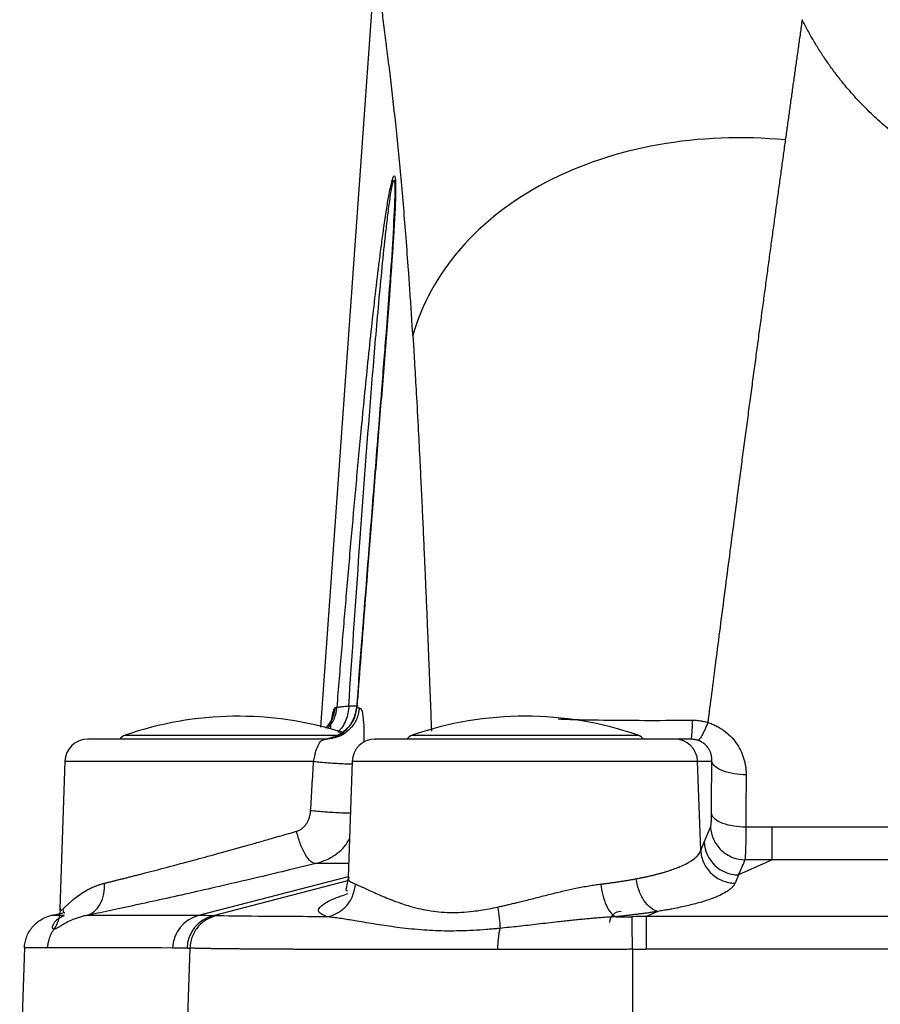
# Model space of a CAD drawing. Header units: millimetres. Extents: x 3 to 2091, y -59 to 1557.
# Tile 4 of 71: x 361 to 435, y 821 to 907. Entities that reach past the tile are written whole.
import ezdxf

# ---------------------------------------------------------------- set-up
doc = ezdxf.new("R2010")
doc.units = ezdxf.units.MM

msp = doc.modelspace()

# ---------------------------------------------------------------- linework, layer by layer
at = {"color": 7, "linetype": 'Continuous', "lineweight": 25}
for p, q in [((391.619, 913.934), (386.748, 845.55)), ((387.815, 844.581), (387.003, 844.482)), ((387.802, 844.619), (387.184, 844.513)), ((387.231, 844.528), (387.849, 844.713)), ((387.007, 844.456), (387.184, 844.513)), ((418.986, 844.513), (417.582, 844.513)), ((364.496, 842.586), (364.048, 829.777)), ((389.495, 842.583), (389.143, 832.488)), ((419.843, 834.817), (419.573, 842.583)), ((420.808, 842.583), (419.573, 842.583)), ((420.143, 835.532), (420.698, 836.856)), ((423.772, 836.887), (426.061, 836.889)), ((426.061, 834.017), (426.061, 836.889)), ((426.061, 836.889), (475.065, 836.889)), ((419.843, 834.817), (420.143, 835.532)), ((426.061, 834.017), (423.13, 832.691)), ((475.065, 834.017), (426.061, 834.017)), ((423.13, 832.691), (422.83, 831.976)), ((363.284, 829.156), (364.454, 829.432)), ((364.048, 829.777), (364.042, 829.595)), ((416.12, 829.519), (415.106, 829.06)), ((415.106, 829.06), (415.106, 826.219)), ((486.02, 829.06), (415.106, 829.06)), ((360.976, 826.343), (360.563, 814.513)), ((375.377, 826.314), (374.976, 814.513)), ((413.897, 826.216), (413.897, 814.513)), ((486.02, 826.219), (415.106, 826.219))]:
    msp.add_line(p, q, dxfattribs=at)
at = {"color": 8, "linetype": 'Continuous', "lineweight": 25}
for p, q in [((389.208, 847.409), (390.03, 847.409)), ((389.93, 847.289), (389.909, 847.26)), ((369.735, 844.858), (388.376, 844.858)), ((388.654, 845.122), (388.262, 845.122)), ((394.735, 844.858), (414.39, 844.858)), ((419.573, 842.583), (389.495, 842.583)), ((389.075, 835.515), (389.259, 835.82)), ((386.351, 833.683), (383.946, 833.102)), ((389.185, 833.691), (386.351, 833.683)), ((389.144, 832.527), (376.132, 829.148)), ((389.1, 832.17), (377.402, 829.141)), ((364.098, 829.776), (364.103, 829.603))]:
    msp.add_line(p, q, dxfattribs=at)
at = {"color": 7, "linetype": 'Continuous', "lineweight": 25}
for centre, radius, start, end in [((379.563, 816.513), 30, 72.48409, 109.12233), ((404.563, 816.513), 30, 70.87767, 109.12233), ((370.063, 843.913), 1, 109.12233, 142.45694), ((395.063, 843.913), 1, 109.12233, 142.45694), ((414.063, 843.913), 1, 37.73087, 70.87767), ((366.494, 842.513), 2, 90, 177.52596), ((391.494, 842.513), 2, 90, 178), ((417.578, 842.517), 1.996, 1.88601, 89.89567), ((423.162, 835.716), 3.025, 183.47836, 269.38494), ((376.85, 826.253), 2.982, 103.92779, 178.518), ((378.112, 826.244), 2.983, 103.76146, 178.5266), ((412.913, 828.513), 1, 90, 178)]:
    msp.add_arc(centre, radius, start, end, dxfattribs=at)
for points, knots in [([(394.789, 879.66), (394.767, 879.999), (394.725, 880.673), (394.661, 881.664), (394.597, 882.629), (394.534, 883.567), (394.471, 884.48), (394.362, 886.028), (394.204, 888.144), (393.99, 890.812), (393.768, 893.351), (393.458, 896.624), (393.051, 900.425), (392.634, 903.837), (392.319, 906.305), (392.104, 908.031), (391.918, 909.651), (391.79, 910.99), (391.712, 912.105), (391.669, 913.036), (391.666, 913.646), (391.665, 913.956)], [0, 0, 0, 0, 0.021819, 0.043242, 0.06427, 0.084904, 0.105147, 0.125001, 0.188782, 0.250003, 0.313765, 0.375003, 0.499987, 0.624969, 0.687273, 0.749968, 0.812097, 0.874967, 0.915249, 0.956953, 1, 1, 1, 1]), ([(428.672, 907.17), (428.617, 906.783), (428.508, 906.012), (428.345, 904.849), (428.182, 903.687), (428.019, 902.523), (427.857, 901.359), (427.694, 900.195), (427.532, 899.03), (427.371, 897.865), (427.263, 897.086), (427.209, 896.698)], [0, 0, 0, 0, 0.113231, 0.225931, 0.338102, 0.449743, 0.560854, 0.671435, 0.781487, 0.891008, 1, 1, 1, 1]), ([(450.563, 892.138), (450.432, 892.139), (450.172, 892.14), (449.781, 892.152), (449.39, 892.172), (449, 892.198), (448.611, 892.232), (448.223, 892.274), (447.835, 892.322), (447.195, 892.415), (446.304, 892.58), (445.184, 892.853), (444.083, 893.185), (442.185, 893.867), (439.628, 895.122), (437.193, 896.799), (435.43, 898.277), (434.207, 899.438), (433.064, 900.655), (432.137, 901.76), (431.38, 902.747), (430.773, 903.598), (430.198, 904.466), (429.656, 905.351), (429.142, 906.253), (428.829, 906.863), (428.672, 907.17)], [0, 0, 0, 0, 0.012501, 0.02499, 0.037475, 0.049962, 0.06246, 0.074976, 0.087517, 0.100091, 0.137287, 0.175147, 0.212402, 0.25021, 0.375129, 0.500065, 0.561615, 0.625077, 0.686831, 0.750062, 0.790864, 0.831953, 0.87337, 0.915157, 0.957354, 1, 1, 1, 1]), ([(427.209, 896.698), (427.15, 896.269), (427.031, 895.408), (426.851, 894.101), (426.668, 892.774), (426.483, 891.426), (426.296, 890.058), (426.106, 888.668), (425.913, 887.257), (425.718, 885.825), (425.521, 884.372), (425.321, 882.897), (425.118, 881.4), (424.913, 879.881), (424.706, 878.341), (424.496, 876.778), (424.283, 875.193), (424.068, 873.585), (423.851, 871.955), (423.631, 870.303), (423.259, 867.501), (422.696, 863.24), (422.068, 858.433), (421.536, 854.333), (421.151, 851.346), (420.796, 848.582), (420.569, 846.808), (420.46, 845.961)], [0, 0, 0, 0, 0.0274697, 0.0552289, 0.0832777, 0.1116159, 0.1402437, 0.169161, 0.1983678, 0.2278642, 0.2576501, 0.2877256, 0.3180906, 0.3487451, 0.3796892, 0.4109228, 0.442446, 0.4742587, 0.506361, 0.5387529, 0.5714343, 0.6703216, 0.7857137, 0.8460274, 0.9018464, 0.9531706, 1, 1, 1, 1]), ([(388.192, 847.282), (388.26, 848.116), (388.395, 849.764), (388.596, 852.204), (388.795, 854.582), (389.068, 857.803), (389.412, 861.783), (389.843, 866.591), (390.322, 871.74), (390.778, 876.367), (391.198, 880.339), (391.528, 883.304), (391.819, 885.74), (392.069, 887.68), (392.271, 889.155), (392.476, 890.545), (392.666, 891.69), (392.82, 892.497), (392.946, 893.061), (393.053, 893.425), (393.124, 893.552), (393.161, 893.578), (393.204, 893.567), (393.25, 893.419), (393.282, 893.018), (393.289, 892.413), (393.274, 891.678), (393.243, 890.843), (393.199, 889.932), (393.137, 888.836), (393.055, 887.532), (392.958, 886.119), (392.851, 884.632), (392.706, 882.681), (392.515, 880.196), (392.28, 877.231), (392.043, 874.256), (391.714, 870.171), (391.314, 865.182), (390.889, 859.844), (390.53, 855.274), (390.217, 851.265), (390.011, 848.594), (389.909, 847.26)], [0, 0, 0, 0, 0.025954, 0.051273, 0.075955, 0.100003, 0.151601, 0.200006, 0.250006, 0.312506, 0.34497, 0.375006, 0.406255, 0.422547, 0.437505, 0.454381, 0.468748, 0.477171, 0.484372, 0.492164, 0.496089, 0.498084, 0.500019, 0.505977, 0.512874, 0.521204, 0.531246, 0.540356, 0.550762, 0.562495, 0.577077, 0.593744, 0.60844, 0.624995, 0.656243, 0.687495, 0.718745, 0.749996, 0.815825, 0.874997, 0.91679, 0.958458, 1, 1, 1, 1]), ([(389.208, 847.409), (389.485, 851.631), (389.77, 855.851), (390.364, 864.282), (390.672, 868.494), (391.166, 874.792), (391.336, 876.888), (391.604, 880.021), (391.695, 881.064), (391.883, 883.143), (391.98, 884.179), (392.181, 886.24), (392.286, 887.265), (392.451, 888.781), (392.508, 889.283), (392.625, 890.272), (392.686, 890.76), (392.782, 891.465), (392.815, 891.696), (392.882, 892.14), (392.917, 892.353), (392.97, 892.645), (392.988, 892.736), (393.025, 892.903), (393.043, 892.979), (393.079, 893.099), (393.096, 893.144), (393.128, 893.192), (393.143, 893.195), (393.168, 893.154), (393.178, 893.112), (393.193, 893), (393.199, 892.929), (393.212, 892.69), (393.215, 892.499), (393.214, 892.091), (393.211, 891.874), (393.2, 891.426), (393.193, 891.196), (393.185, 890.962)], [0, 0, 0, 0, 0.25, 0.25, 0.5, 0.5, 0.625, 0.625, 0.6875, 0.6875, 0.75, 0.75, 0.8125, 0.8125, 0.84375, 0.84375, 0.875, 0.875, 0.890625, 0.890625, 0.90625, 0.90625, 0.914063, 0.914063, 0.921875, 0.921875, 0.929688, 0.929688, 0.9375, 0.9375, 0.945313, 0.945313, 0.953125, 0.953125, 0.96875, 0.96875, 0.984375, 0.984375, 1, 1, 1, 1]), ([(393.186, 890.996), (393.123, 889.736), (392.999, 887.255), (392.719, 883.479), (392.476, 880.267), (392.258, 877.496), (392.036, 874.689), (391.776, 871.425), (391.493, 867.88), (391.215, 864.392), (390.946, 861.002), (390.649, 857.239), (390.288, 852.618), (390.022, 849.147), (389.874, 847.216)], [0, 0, 0, 0, 0.093831, 0.184769, 0.260341, 0.314822, 0.375051, 0.452013, 0.536672, 0.615469, 0.688271, 0.766163, 0.869917, 1, 1, 1, 1]), ([(387.231, 844.528), (387.553, 844.56), (387.888, 844.648), (388.524, 844.948), (388.824, 845.161), (389.325, 845.68), (389.526, 845.984), (389.805, 846.618), (389.883, 846.947), (389.909, 847.26)], [0, 0, 0, 0, 0.25, 0.25, 0.5, 0.5, 0.75, 0.75, 1, 1, 1, 1]), ([(389.879, 847.287), (389.806, 846.903), (389.689, 846.28), (389.156, 845.493), (388.57, 845.005), (388.095, 844.731), (387.871, 844.683), (387.856, 844.679)], [0, 0, 0, 0, 0.332459, 0.539247, 0.802631, 0.987406, 1, 1, 1, 1]), ([(388.192, 847.282), (388.199, 847.285), (388.213, 847.29), (388.248, 847.298), (388.293, 847.307), (388.351, 847.317), (388.422, 847.327), (388.514, 847.339), (388.633, 847.353), (388.789, 847.37), (388.979, 847.388), (389.13, 847.402), (389.208, 847.409)], [0, 0, 0, 0, 0.078753, 0.159404, 0.241893, 0.32615, 0.412093, 0.499627, 0.611519, 0.732489, 0.862156, 1, 1, 1, 1]), ([(389.208, 847.409), (389.197, 847.003), (389.116, 846.569), (388.874, 845.964), (388.774, 845.771), (388.54, 845.419), (388.406, 845.259), (388.262, 845.122)], [0, 0, 0, 0, 0.5, 0.5, 0.75, 0.75, 1, 1, 1, 1]), ([(418.986, 844.513), (419.002, 844.513), (419.018, 844.548), (419.051, 844.697), (419.067, 844.811), (419.096, 845.11), (419.11, 845.294), (419.132, 845.706), (419.142, 845.934), (419.149, 846.169)], [0, 0, 0, 0, 0.25, 0.25, 0.5, 0.5, 0.75, 0.75, 1, 1, 1, 1]), ([(419.149, 846.169), (419.213, 846.169), (419.341, 846.168), (419.532, 846.156), (419.721, 846.135), (419.909, 846.105), (420.095, 846.066), (420.279, 846.019), (420.4, 845.981), (420.46, 845.961)], [0, 0, 0, 0, 0.143572, 0.286378, 0.428733, 0.570954, 0.713362, 0.856272, 1, 1, 1, 1]), ([(420.46, 845.961), (420.374, 845.738), (420.283, 845.522), (420.106, 845.134), (420.019, 844.961), (419.86, 844.684), (419.787, 844.58), (419.664, 844.447), (419.613, 844.418), (419.575, 844.423)], [0, 0, 0, 0, 0.25, 0.25, 0.5, 0.5, 0.75, 0.75, 1, 1, 1, 1]), ([(420.46, 845.961), (420.523, 845.941), (420.648, 845.901), (420.832, 845.832), (421.013, 845.755), (421.19, 845.671), (421.364, 845.579), (421.534, 845.48), (421.701, 845.374), (422.02, 845.152), (422.461, 844.774), (422.946, 844.193), (423.329, 843.549), (423.555, 842.976), (423.682, 842.502), (423.749, 842.142), (423.79, 841.779), (423.793, 841.535), (423.795, 841.413)], [0, 0, 0, 0, 0.030938, 0.061845, 0.092783, 0.123814, 0.154998, 0.186397, 0.21807, 0.250073, 0.374213, 0.499992, 0.623904, 0.749859, 0.812477, 0.874835, 0.937241, 1, 1, 1, 1]), ([(387.184, 844.513), (386.248, 844.513), (384.32, 844.513), (380.912, 844.513), (377.364, 844.513), (374.004, 844.513), (371.14, 844.513), (368.829, 844.513), (367.24, 844.513), (366.459, 844.513), (366.574, 844.513), (366.604, 844.513)], [0, 0, 0, 0, 0.114598, 0.23608, 0.360551, 0.48351, 0.600767, 0.713482, 0.833049, 0.957011, 1, 1, 1, 1]), ([(417.582, 844.513), (417.436, 844.513), (417.137, 844.513), (415.851, 844.513), (413.977, 844.513), (411.595, 844.513), (408.914, 844.513), (406.036, 844.513), (403.04, 844.513), (400.052, 844.513), (397.31, 844.513), (395.019, 844.513), (393.228, 844.513), (392.037, 844.513), (391.464, 844.513), (391.553, 844.513), (391.575, 844.513)], [0, 0, 0, 0, 0.072607, 0.148502, 0.225797, 0.302385, 0.376273, 0.447968, 0.522958, 0.600016, 0.677074, 0.752063, 0.823759, 0.897647, 0.974235, 1, 1, 1, 1]), ([(419.575, 844.423), (419.537, 844.434), (419.461, 844.457), (419.345, 844.482), (419.226, 844.5), (419.107, 844.511), (419.026, 844.513), (418.986, 844.513)], [0, 0, 0, 0, 0.200969, 0.401046, 0.600637, 0.800152, 1, 1, 1, 1]), ([(420.808, 842.583), (420.81, 842.632), (420.814, 842.725), (420.808, 842.861), (420.795, 842.985), (420.765, 843.155), (420.704, 843.365), (420.585, 843.622), (420.424, 843.861), (420.238, 844.053), (420.061, 844.189), (419.907, 844.284), (419.746, 844.363), (419.631, 844.404), (419.575, 844.423)], [0, 0, 0, 0, 0.070486, 0.135612, 0.195383, 0.249806, 0.382452, 0.499622, 0.632067, 0.749606, 0.816908, 0.880718, 0.941551, 1, 1, 1, 1]), ([(385.888, 838.278), (385.931, 838.996), (386.018, 840.431), (386.106, 841.866), (386.15, 842.583)], [0, 0, 0, 0, 0.500065, 1, 1, 1, 1]), ([(420.785, 838.005), (420.786, 838.388), (420.79, 839.154), (420.795, 840.3), (420.801, 841.443), (420.806, 842.203), (420.808, 842.583)], [0, 0, 0, 0, 0.2500535, 0.5000675, 0.7500477, 1, 1, 1, 1]), ([(423.795, 841.413), (423.458, 841.415), (423.098, 841.441), (422.399, 841.555), (422.061, 841.643), (421.489, 841.867), (421.256, 842.003), (420.931, 842.29), (420.839, 842.441), (420.808, 842.583)], [0, 0, 0, 0, 0.25, 0.25, 0.5, 0.5, 0.75, 0.75, 1, 1, 1, 1]), ([(423.795, 841.413), (423.792, 841.037), (423.788, 840.286), (423.782, 839.155), (423.776, 838.022), (423.773, 837.265), (423.772, 836.887)], [0, 0, 0, 0, 0.25004, 0.500054, 0.75004, 1, 1, 1, 1]), ([(384.669, 836.498), (384.703, 836.509), (384.773, 836.531), (384.875, 836.575), (384.973, 836.627), (385.069, 836.687), (385.205, 836.788), (385.371, 836.945), (385.544, 837.172), (385.684, 837.426), (385.788, 837.698), (385.86, 837.984), (385.879, 838.18), (385.888, 838.278)], [0, 0, 0, 0, 0.049078, 0.098342, 0.148072, 0.198541, 0.250011, 0.373946, 0.500224, 0.624143, 0.750054, 0.874869, 1, 1, 1, 1]), ([(420.698, 836.856), (420.702, 836.864), (420.708, 836.88), (420.717, 836.914), (420.725, 836.954), (420.736, 837.017), (420.748, 837.111), (420.761, 837.249), (420.771, 837.409), (420.778, 837.591), (420.783, 837.789), (420.784, 837.933), (420.785, 838.005)], [0, 0, 0, 0, 0.062373, 0.124689, 0.187173, 0.250048, 0.375297, 0.50006, 0.62458, 0.750103, 0.875304, 1, 1, 1, 1]), ([(420.785, 838.005), (420.816, 837.868), (420.908, 837.724), (421.233, 837.449), (421.466, 837.319), (422.038, 837.105), (422.376, 837.021), (423.075, 836.913), (423.435, 836.888), (423.772, 836.887)], [0, 0, 0, 0, 0.25, 0.25, 0.5, 0.5, 0.75, 0.75, 1, 1, 1, 1]), ([(420.698, 836.856), (420.716, 836.517), (420.796, 836.156), (421.106, 835.461), (421.338, 835.129), (421.917, 834.579), (422.262, 834.364), (422.978, 834.084), (423.348, 834.019), (423.692, 834.015)], [0, 0, 0, 0, 0.25, 0.25, 0.5, 0.5, 0.75, 0.75, 1, 1, 1, 1]), ([(423.772, 836.887), (423.772, 836.822), (423.772, 836.692), (423.771, 836.501), (423.77, 836.314), (423.769, 836.131), (423.767, 835.953), (423.766, 835.781), (423.763, 835.613), (423.761, 835.452), (423.758, 835.296), (423.754, 835.148), (423.75, 834.973), (423.744, 834.78), (423.736, 834.576), (423.726, 834.394), (423.716, 834.236), (423.704, 834.105), (423.696, 834.045), (423.692, 834.015)], [0, 0, 0, 0, 0.044691, 0.089556, 0.134583, 0.179762, 0.225083, 0.270544, 0.31615, 0.361902, 0.407801, 0.453849, 0.500046, 0.578005, 0.658099, 0.740339, 0.824733, 0.911295, 1, 1, 1, 1]), ([(367.935, 831.969), (368.024, 831.991), (368.205, 832.035), (368.486, 832.104), (368.777, 832.177), (369.079, 832.252), (369.392, 832.331), (369.714, 832.412), (370.047, 832.497), (370.391, 832.584), (370.745, 832.675), (371.108, 832.768), (371.979, 832.993), (373.479, 833.386), (375.576, 833.946), (377.859, 834.569), (379.764, 835.097), (381.36, 835.546), (382.358, 835.831), (383.22, 836.079), (383.951, 836.289), (384.429, 836.429), (384.669, 836.498)], [0, 0, 0, 0, 0.021599, 0.043425, 0.065477, 0.087758, 0.110266, 0.133003, 0.155969, 0.179163, 0.202588, 0.226242, 0.250126, 0.369407, 0.500029, 0.610815, 0.749926, 0.812454, 0.874958, 0.916595, 0.958275, 1, 1, 1, 1]), ([(386.351, 833.683), (386.226, 833.664), (386.076, 833.716), (385.75, 833.992), (385.576, 834.215), (385.249, 834.781), (385.096, 835.12), (384.844, 835.817), (384.743, 836.171), (384.669, 836.498)], [0, 0, 0, 0, 0.25, 0.25, 0.5, 0.5, 0.75, 0.75, 1, 1, 1, 1]), ([(386.351, 833.683), (386.841, 833.845), (387.418, 834.037), (388.062, 834.464), (388.462, 834.785), (388.857, 835.129), (389.03, 835.436), (389.075, 835.515)], [0, 0, 0, 0, 0.4587991, 0.54174, 0.6890618, 0.919164, 1, 1, 1, 1]), ([(414.239, 832.36), (414.338, 832.379), (414.535, 832.417), (414.825, 832.476), (415.113, 832.537), (415.397, 832.6), (415.676, 832.666), (415.952, 832.735), (416.222, 832.806), (416.487, 832.879), (416.746, 832.955), (416.998, 833.033), (417.244, 833.114), (417.482, 833.197), (417.712, 833.282), (417.934, 833.37), (418.31, 833.53), (418.807, 833.776), (419.201, 834.039), (419.435, 834.239), (419.564, 834.367), (419.68, 834.506), (419.779, 834.657), (419.821, 834.763), (419.843, 834.817)], [0, 0, 0, 0, 0.030569, 0.061529, 0.092879, 0.12462, 0.156753, 0.189277, 0.222193, 0.255501, 0.289202, 0.323294, 0.357779, 0.392657, 0.427927, 0.46359, 0.499646, 0.619254, 0.749696, 0.792042, 0.838248, 0.888312, 0.942231, 1, 1, 1, 1]), ([(419.843, 834.817), (419.862, 834.444), (419.954, 834.074), (420.271, 833.391), (420.495, 833.079), (421.044, 832.556), (421.369, 832.346), (422.072, 832.059), (422.451, 831.981), (422.83, 831.976)], [0, 0, 0, 0, 0.25, 0.25, 0.5, 0.5, 0.75, 0.75, 1, 1, 1, 1]), ([(423.692, 834.015), (423.602, 833.801), (423.418, 833.36), (423.228, 832.919), (423.13, 832.691)], [0, 0, 0, 0, 0.48352, 1, 1, 1, 1]), ([(426.061, 834.017), (425.666, 834.017), (424.876, 834.017), (424.086, 834.015), (423.692, 834.015)], [0, 0, 0, 0, 0.500069, 1, 1, 1, 1]), ([(383.946, 833.102), (383.875, 833.085), (382.93, 832.856), (381.027, 832.408), (378.304, 831.774), (375.605, 831.159), (373, 830.575), (370.549, 830.038), (368.284, 829.552), (367.001, 829.286), (366.359, 829.153)], [0, 0, 0, 0, 0.011627, 0.152855, 0.294049, 0.435241, 0.576437, 0.717626, 0.858853, 1, 1, 1, 1]), ([(364.103, 829.603), (364.111, 829.603), (364.127, 829.605), (364.157, 829.617), (364.192, 829.636), (364.233, 829.664), (364.279, 829.7), (364.332, 829.744), (364.392, 829.796), (364.458, 829.856), (364.551, 829.942), (364.682, 830.065), (364.857, 830.227), (365.071, 830.419), (365.377, 830.677), (365.813, 831.007), (366.304, 831.315), (366.747, 831.544), (367.076, 831.691), (367.379, 831.805), (367.654, 831.896), (367.842, 831.945), (367.935, 831.969)], [0, 0, 0, 0, 0.025148, 0.050911, 0.077312, 0.104373, 0.132114, 0.160551, 0.189703, 0.219584, 0.250209, 0.305656, 0.367064, 0.426251, 0.500224, 0.617081, 0.739325, 0.80578, 0.866948, 0.913096, 0.957436, 1, 1, 1, 1]), ([(366.359, 829.153), (366.594, 829.214), (366.827, 829.33), (367.247, 829.675), (367.432, 829.905), (367.721, 830.438), (367.823, 830.74), (367.939, 831.358), (367.954, 831.673), (367.935, 831.969)], [0, 0, 0, 0, 0.25, 0.25, 0.5, 0.5, 0.75, 0.75, 1, 1, 1, 1]), ([(387.309, 829.053), (387.614, 829.105), (387.93, 829.212), (388.525, 829.546), (388.803, 829.772), (389.266, 830.309), (389.449, 830.619), (389.699, 831.257), (389.767, 831.585), (389.785, 831.895)], [0, 0, 0, 0, 0.25, 0.25, 0.5, 0.5, 0.75, 0.75, 1, 1, 1, 1]), ([(389.143, 832.443), (389.113, 832.223), (389.034, 831.65), (388.895, 831.355), (389.04, 831.32), (389.093, 831.307)], [0, 0, 0, 0, 0.284417, 0.738372, 1, 1, 1, 1]), ([(389.785, 831.895), (389.818, 831.882), (389.887, 831.856), (389.999, 831.81), (390.122, 831.757), (390.255, 831.698), (390.4, 831.632), (390.642, 831.522), (391.023, 831.344), (391.572, 831.093), (392.196, 830.82), (392.899, 830.531), (393.63, 830.261), (394.43, 829.999), (395.225, 829.784), (396.118, 829.597), (397.034, 829.472), (398.006, 829.415), (399.008, 829.434), (399.912, 829.513), (400.714, 829.626), (401.42, 829.746), (401.91, 829.846), (402.163, 829.898)], [0, 0, 0, 0, 0.019663, 0.039837, 0.060527, 0.081738, 0.103473, 0.125737, 0.1848, 0.251538, 0.314449, 0.377326, 0.44932, 0.50277, 0.568694, 0.627538, 0.691048, 0.751527, 0.81302, 0.875443, 0.914023, 0.955531, 1, 1, 1, 1]), ([(402.163, 829.898), (402.266, 829.92), (402.482, 829.966), (402.82, 830.042), (403.186, 830.128), (403.582, 830.222), (404.006, 830.326), (404.489, 830.447), (405.021, 830.581), (405.593, 830.727), (406.163, 830.872), (406.949, 831.068), (407.892, 831.295), (408.835, 831.503), (409.561, 831.647), (410.118, 831.746), (410.648, 831.83), (410.988, 831.874), (411.155, 831.896)], [0, 0, 0, 0, 0.033791, 0.070689, 0.110693, 0.153805, 0.200024, 0.249348, 0.311877, 0.374411, 0.436919, 0.499561, 0.633411, 0.749835, 0.81627, 0.880089, 0.941321, 1, 1, 1, 1]), ([(411.155, 831.896), (411.265, 831.909), (411.486, 831.936), (411.812, 831.978), (412.134, 832.022), (412.451, 832.066), (412.762, 832.112), (413.069, 832.159), (413.37, 832.208), (413.666, 832.257), (413.956, 832.308), (414.145, 832.343), (414.239, 832.36)], [0, 0, 0, 0, 0.100553, 0.20098, 0.301283, 0.401463, 0.501519, 0.601455, 0.701269, 0.800964, 0.900541, 1, 1, 1, 1]), ([(411.155, 831.896), (411.186, 831.581), (411.24, 831.249), (411.4, 830.606), (411.506, 830.296), (411.753, 829.761), (411.894, 829.537), (412.183, 829.208), (412.331, 829.103), (412.47, 829.052)], [0, 0, 0, 0, 0.25, 0.25, 0.5, 0.5, 0.75, 0.75, 1, 1, 1, 1]), ([(416.12, 829.519), (415.916, 829.566), (415.7, 829.667), (415.278, 829.99), (415.074, 830.213), (414.719, 830.748), (414.57, 831.06), (414.348, 831.708), (414.276, 832.043), (414.239, 832.36)], [0, 0, 0, 0, 0.25, 0.25, 0.5, 0.5, 0.75, 0.75, 1, 1, 1, 1]), ([(422.83, 831.976), (422.818, 831.949), (422.793, 831.895), (422.745, 831.815), (422.687, 831.735), (422.62, 831.655), (422.51, 831.541), (422.338, 831.394), (422.013, 831.171), (421.524, 830.909), (420.774, 830.601), (419.994, 830.348), (419.256, 830.147), (418.678, 830.005), (418.071, 829.871), (417.513, 829.76), (417.009, 829.667), (416.573, 829.592), (416.271, 829.543), (416.12, 829.519)], [0, 0, 0, 0, 0.028508, 0.056989, 0.085457, 0.113927, 0.142414, 0.207813, 0.273236, 0.386649, 0.50004, 0.631681, 0.695288, 0.758902, 0.820309, 0.881681, 0.921142, 0.960569, 1, 1, 1, 1]), ([(360.976, 826.341), (360.987, 826.644), (361.045, 826.962), (361.271, 827.579), (361.44, 827.878), (361.869, 828.4), (362.128, 828.624), (362.689, 828.967), (362.989, 829.086), (363.284, 829.156)], [0, 0, 0, 0, 0.25, 0.25, 0.5, 0.5, 0.75, 0.75, 1, 1, 1, 1]), ([(363.554, 827.971), (363.541, 827.971), (363.516, 827.973), (363.485, 827.985), (363.46, 828.005), (363.441, 828.032), (363.428, 828.067), (363.418, 828.136), (363.434, 828.259), (363.513, 828.448), (363.652, 828.651), (363.822, 828.818), (363.992, 828.941), (364.138, 829.026), (364.295, 829.099), (364.411, 829.136), (364.468, 829.155)], [0, 0, 0, 0, 0.040485, 0.081425, 0.122836, 0.164738, 0.207145, 0.250075, 0.371363, 0.500039, 0.625683, 0.750011, 0.816694, 0.880586, 0.941688, 1, 1, 1, 1]), ([(363.554, 827.971), (363.71, 828.192), (363.844, 828.446), (364.035, 829), (364.093, 829.299), (364.103, 829.603)], [0, 0, 0, 0, 0.5, 0.5, 1, 1, 1, 1]), ([(366.359, 829.153), (366.298, 829.142), (366.174, 829.118), (365.994, 829.075), (365.816, 829.026), (365.64, 828.971), (365.466, 828.911), (365.196, 828.808), (364.855, 828.653), (364.478, 828.452), (364.16, 828.262), (363.942, 828.13), (363.796, 828.051), (363.7, 828.006), (363.618, 827.977), (363.575, 827.973), (363.554, 827.971)], [0, 0, 0, 0, 0.038573, 0.078383, 0.11943, 0.161715, 0.205237, 0.249996, 0.374291, 0.499968, 0.628701, 0.749928, 0.814165, 0.877219, 0.939145, 1, 1, 1, 1]), ([(364.319, 829.7), (364.342, 829.574), (364.371, 829.417), (364.461, 829.405), (364.478, 829.403)], [0, 0, 0, 0, 0.807076, 1, 1, 1, 1]), ([(402.163, 829.898), (402.216, 829.584), (402.264, 829.254), (402.337, 828.614), (402.362, 828.307), (402.373, 828.042)], [0, 0, 0, 0, 0.5, 0.5, 1, 1, 1, 1]), ([(416.12, 829.519), (416.007, 829.502), (415.782, 829.467), (415.437, 829.415), (415.086, 829.365), (414.729, 829.317), (414.367, 829.269), (413.999, 829.223), (413.626, 829.179), (413.246, 829.135), (412.862, 829.093), (412.601, 829.066), (412.47, 829.052)], [0, 0, 0, 0, 0.100175, 0.200227, 0.300188, 0.400088, 0.499959, 0.599832, 0.699739, 0.799715, 0.89979, 1, 1, 1, 1]), ([(377.662, 829.137), (377.373, 829.071), (377.079, 828.954), (376.526, 828.616), (376.269, 828.393), (375.843, 827.869), (375.674, 827.568), (375.447, 826.944), (375.388, 826.622), (375.377, 826.314)], [0, 0, 0, 0, 0.25, 0.25, 0.5, 0.5, 0.75, 0.75, 1, 1, 1, 1]), ([(387.309, 829.052), (384.968, 829.06), (382.949, 829.07), (379.696, 829.097), (378.462, 829.114), (377.662, 829.137)], [0, 0, 0, 0, 0.5, 0.5, 1, 1, 1, 1]), ([(402.373, 828.042), (402.274, 828.032), (402.05, 828.01), (401.66, 827.976), (400.98, 827.919), (400.04, 827.857), (398.904, 827.811), (397.448, 827.797), (395.661, 827.874), (393.666, 828.081), (391.781, 828.356), (390.418, 828.583), (389.454, 828.744), (388.85, 828.842), (388.293, 828.928), (387.778, 829), (387.464, 829.035), (387.309, 829.052)], [0, 0, 0, 0, 0.015733, 0.035713, 0.062504, 0.125018, 0.18824, 0.250041, 0.369908, 0.499966, 0.620908, 0.749936, 0.802132, 0.853247, 0.903271, 0.952192, 1, 1, 1, 1]), ([(412.47, 829.052), (412.315, 829.043), (412.001, 829.025), (411.525, 828.993), (411.04, 828.957), (410.546, 828.916), (410.044, 828.872), (409.534, 828.824), (409.015, 828.772), (408.489, 828.718), (407.955, 828.66), (407.302, 828.588), (406.536, 828.501), (405.668, 828.401), (404.817, 828.303), (403.984, 828.209), (403.17, 828.121), (402.637, 828.068), (402.373, 828.042)], [0, 0, 0, 0, 0.046755, 0.094238, 0.142447, 0.19138, 0.241032, 0.291403, 0.342489, 0.394289, 0.446802, 0.500026, 0.587044, 0.672632, 0.756752, 0.83937, 0.92046, 1, 1, 1, 1]), ([(413.897, 826.216), (413.895, 826.528), (413.893, 826.857), (413.89, 827.493), (413.888, 827.799), (413.885, 828.331), (413.883, 828.555), (413.881, 828.889), (413.88, 829), (413.88, 829.058)], [0, 0, 0, 0, 0.25, 0.25, 0.5, 0.5, 0.75, 0.75, 1, 1, 1, 1]), ([(363.004, 826.339), (363.006, 826.39), (363.012, 826.499), (363.032, 826.669), (363.065, 826.857), (363.115, 827.059), (363.185, 827.276), (363.279, 827.504), (363.4, 827.74), (363.501, 827.892), (363.554, 827.971)], [0, 0, 0, 0, 0.088226, 0.18654, 0.295254, 0.414625, 0.544825, 0.685899, 0.837732, 1, 1, 1, 1]), ([(402.373, 828.042), (402.361, 827.996), (402.339, 827.907), (402.309, 827.767), (402.283, 827.626), (402.259, 827.487), (402.239, 827.349), (402.221, 827.213), (402.206, 827.08), (402.194, 826.951), (402.183, 826.827), (402.175, 826.707), (402.168, 826.593), (402.163, 826.483), (402.159, 826.379), (402.156, 826.281), (402.155, 826.217), (402.154, 826.186)], [0, 0, 0, 0, 0.087504, 0.172265, 0.254162, 0.333104, 0.409021, 0.481868, 0.55162, 0.618268, 0.681821, 0.742301, 0.799739, 0.854177, 0.905663, 0.954252, 1, 1, 1, 1]), ([(375.13, 826.321), (374.913, 826.324), (374.485, 826.329), (374.072, 826.33), (373.869, 826.33)], [0, 0, 0, 0, 0.508282, 1, 1, 1, 1]), ([(402.154, 826.186), (401.965, 826.186), (401.588, 826.186), (401.026, 826.186), (400.469, 826.186), (399.918, 826.186), (399.373, 826.187), (398.833, 826.187), (398.299, 826.187), (397.771, 826.187), (397.249, 826.188), (396.732, 826.188), (396.221, 826.188), (395.717, 826.189), (395.218, 826.189), (394.726, 826.19), (394.24, 826.19), (393.76, 826.191), (393.286, 826.192), (392.819, 826.192), (392.358, 826.193), (391.903, 826.194), (391.455, 826.194), (391.013, 826.195), (390.577, 826.196), (390.148, 826.197), (389.725, 826.198), (389.309, 826.199), (388.899, 826.199), (388.495, 826.2), (388.098, 826.201), (387.708, 826.203), (387.324, 826.204), (386.946, 826.205), (386.575, 826.206), (386.21, 826.207), (385.852, 826.208), (385.5, 826.21), (385.155, 826.211), (384.816, 826.212), (384.483, 826.214), (384.157, 826.215), (383.837, 826.216), (383.523, 826.218), (383.216, 826.219), (382.914, 826.221), (382.619, 826.223), (382.33, 826.224), (382.048, 826.226), (381.771, 826.228), (381.501, 826.229), (381.236, 826.231), (380.977, 826.233), (380.725, 826.235), (380.478, 826.236), (380.237, 826.238), (380.002, 826.24), (379.773, 826.242), (379.549, 826.244), (379.331, 826.246), (379.118, 826.248), (378.912, 826.25), (378.71, 826.253), (378.514, 826.255), (378.324, 826.257), (378.139, 826.259), (377.959, 826.262), (377.784, 826.264), (377.615, 826.266), (377.45, 826.269), (377.291, 826.271), (377.136, 826.273), (376.987, 826.276), (376.842, 826.278), (376.703, 826.281), (376.568, 826.284), (376.437, 826.286), (376.311, 826.289), (376.19, 826.292), (376.073, 826.294), (375.961, 826.297), (375.853, 826.3), (375.75, 826.303), (375.65, 826.306), (375.555, 826.309), (375.464, 826.311), (375.406, 826.313), (375.377, 826.314)], [0, 0, 0, 0, 0.014501, 0.028937, 0.043308, 0.057613, 0.071854, 0.086029, 0.100139, 0.114184, 0.128164, 0.142079, 0.155928, 0.169713, 0.183432, 0.197086, 0.210675, 0.224199, 0.237658, 0.251051, 0.26438, 0.277643, 0.290841, 0.303974, 0.317042, 0.330045, 0.342982, 0.355854, 0.368662, 0.381404, 0.394081, 0.406692, 0.419239, 0.43172, 0.444137, 0.456488, 0.468774, 0.480994, 0.49315, 0.505241, 0.517266, 0.529226, 0.541121, 0.552951, 0.564716, 0.576415, 0.58805, 0.599619, 0.611123, 0.622562, 0.633936, 0.645245, 0.656488, 0.667667, 0.67878, 0.689828, 0.700811, 0.711728, 0.722581, 0.733368, 0.744091, 0.754748, 0.76534, 0.775866, 0.786328, 0.796725, 0.807056, 0.817322, 0.827523, 0.837659, 0.84773, 0.857735, 0.867676, 0.877551, 0.887361, 0.897106, 0.906786, 0.9164, 0.92595, 0.935434, 0.944853, 0.954207, 0.963496, 0.97272, 0.981878, 0.990972, 1, 1, 1, 1]), ([(413.897, 826.216), (413.687, 826.215), (413.267, 826.213), (412.634, 826.21), (411.998, 826.207), (411.358, 826.204), (410.715, 826.202), (410.069, 826.199), (409.42, 826.197), (408.768, 826.195), (408.114, 826.193), (407.458, 826.192), (406.799, 826.191), (406.139, 826.189), (405.477, 826.188), (404.814, 826.188), (404.15, 826.187), (403.485, 826.186), (402.819, 826.186), (402.376, 826.186), (402.154, 826.186)], [0, 0, 0, 0, 0.052756, 0.105841, 0.159256, 0.213, 0.267073, 0.321476, 0.376208, 0.43127, 0.48666, 0.542381, 0.59843, 0.654809, 0.711518, 0.768556, 0.825923, 0.883619, 0.941645, 1, 1, 1, 1])]:
    msp.add_open_spline(points, degree=3, knots=knots, dxfattribs=at)
for points in [[(427.209, 896.698), (423.464, 897.05), (415.951, 896.763), (405.938, 893.408), (398.372, 887.525), (395.556, 882.383), (394.789, 879.66)], [(388.039, 847.284), (388.088, 847.283), (388.139, 847.282), (388.192, 847.282)], [(389.909, 847.26), (389.988, 847.259), (390.069, 847.258), (390.152, 847.257)], [(376.132, 829.148), (371.77, 829.15), (368.504, 829.152), (366.359, 829.153)], [(377.402, 829.141), (376.967, 829.146), (376.543, 829.148), (376.132, 829.148)], [(377.662, 829.137), (377.575, 829.139), (377.489, 829.141), (377.402, 829.141)], [(412.47, 829.052), (412.94, 829.054), (413.41, 829.056), (413.88, 829.058)], [(415.106, 829.06), (414.697, 829.061), (414.289, 829.06), (413.88, 829.058)], [(363.004, 826.339), (361.653, 826.34), (360.976, 826.34), (360.976, 826.341)], [(373.869, 826.33), (368.698, 826.333), (365.065, 826.336), (363.004, 826.339)], [(375.13, 826.321), (375.212, 826.32), (375.294, 826.318), (375.377, 826.314)], [(413.897, 826.216), (414.3, 826.218), (414.703, 826.219), (415.106, 826.219)]]:
    msp.add_open_spline(points, degree=3, dxfattribs=at)
at = {"color": 8, "linetype": 'Continuous', "lineweight": 25}
for points, knots in [([(394.789, 879.66), (394.794, 879.574), (394.817, 879.201), (394.869, 878.344), (394.962, 876.772), (395.097, 874.407), (395.248, 871.598), (395.388, 868.852), (395.504, 866.472), (395.608, 864.291), (395.707, 862.125), (395.793, 860.185), (395.868, 858.466), (395.933, 856.96), (395.997, 855.442), (396.06, 853.913), (396.123, 852.373), (396.185, 850.822), (396.262, 848.894), (396.335, 847.027), (396.386, 845.661), (396.404, 845.202)], [0, 0, 0, 0, 0.008263, 0.036087, 0.082447, 0.158176, 0.258242, 0.341044, 0.406085, 0.469937, 0.532594, 0.594052, 0.636416, 0.678804, 0.721215, 0.763649, 0.806105, 0.848582, 0.89108, 0.96338, 1, 1, 1, 1]), ([(387.193, 845.476), (387.397, 845.7), (387.862, 846.212), (387.975, 846.899), (388.039, 847.284)], [0, 0, 0, 0, 0.439292, 1, 1, 1, 1]), ([(387.373, 845.446), (387.594, 845.724), (388.026, 846.266), (388.138, 846.949), (388.192, 847.282)], [0, 0, 0, 0, 0.51325, 1, 1, 1, 1]), ([(387.62, 845.404), (387.643, 845.601), (387.731, 846.341), (387.884, 847.081), (387.987, 847.217), (388.039, 847.284)], [0, 0, 0, 0, 0.153093, 0.576383, 1, 1, 1, 1]), ([(390.152, 847.257), (390.078, 846.88), (389.928, 846.114), (389.182, 845.213), (388.417, 844.7), (387.925, 844.635), (387.802, 844.619)], [0, 0, 0, 0, 0.2990061, 0.6071263, 0.9019861, 1, 1, 1, 1]), ([(390.152, 847.257), (390.228, 847.195), (390.379, 847.07), (390.51, 846.021), (390.543, 844.948), (390.518, 844.27), (390.517, 844.219)], [0, 0, 0, 0, 0.324857, 0.649391, 0.973679, 1, 1, 1, 1]), ([(407.43, 846.274), (407.775, 846.262), (409.1, 846.217), (411.778, 846.174), (415.369, 846.146), (417.889, 846.162), (419.149, 846.169)], [0, 0, 0, 0, 0.1050257, 0.4037867, 0.7018419, 1, 1, 1, 1]), ([(386.15, 842.583), (386.18, 842.739), (386.241, 843.057), (386.387, 843.615), (386.593, 844.124), (386.815, 844.413), (386.961, 844.445), (387.007, 844.456)], [0, 0, 0, 0, 0.14304, 0.291516, 0.582295, 0.868151, 1, 1, 1, 1]), ([(386.15, 842.583), (385.023, 842.583), (382.769, 842.583), (379.099, 842.583), (375.484, 842.583), (372.097, 842.583), (369.148, 842.583), (366.788, 842.583), (365.224, 842.583), (364.477, 842.583), (364.573, 842.583), (364.599, 842.583)], [0, 0, 0, 0, 0.119281, 0.238561, 0.357842, 0.477123, 0.596404, 0.715684, 0.834965, 0.954246, 1, 1, 1, 1]), ([(386.15, 842.583), (386.347, 842.562), (386.758, 842.518), (387.45, 842.459), (388.179, 842.41), (388.894, 842.375), (389.29, 842.369), (389.488, 842.366)], [0, 0, 0, 0, 0.177851, 0.371391, 0.577011, 0.789252, 1, 1, 1, 1]), ([(389.338, 838.073), (389.289, 838.072), (389.085, 838.068), (388.59, 838.081), (387.902, 838.112), (387.18, 838.16), (386.495, 838.216), (386.085, 838.258), (385.888, 838.278)], [0, 0, 0, 0, 0.0631886, 0.2614443, 0.4596971, 0.6519265, 0.8331404, 1, 1, 1, 1]), ([(389.225, 832.485), (389.198, 832.431), (389.081, 832.194), (389.478, 832.026), (389.785, 831.895)], [0, 0, 0, 0, 0.227872, 1, 1, 1, 1]), ([(387.309, 829.052), (387.008, 829.19), (386.405, 829.464), (386.739, 830.013), (387.628, 830.548), (388.726, 830.931), (389.113, 831.066)], [0, 0, 0, 0, 0.2820992, 0.564196, 0.846328, 1, 1, 1, 1]), ([(364.422, 829.155), (364.096, 829.155), (363.426, 829.156), (363.332, 829.156), (363.284, 829.156)], [0, 0, 0, 0, 0.486718, 1, 1, 1, 1])]:
    msp.add_open_spline(points, degree=3, knots=knots, dxfattribs=at)

doc.saveas('drawing.dxf')
